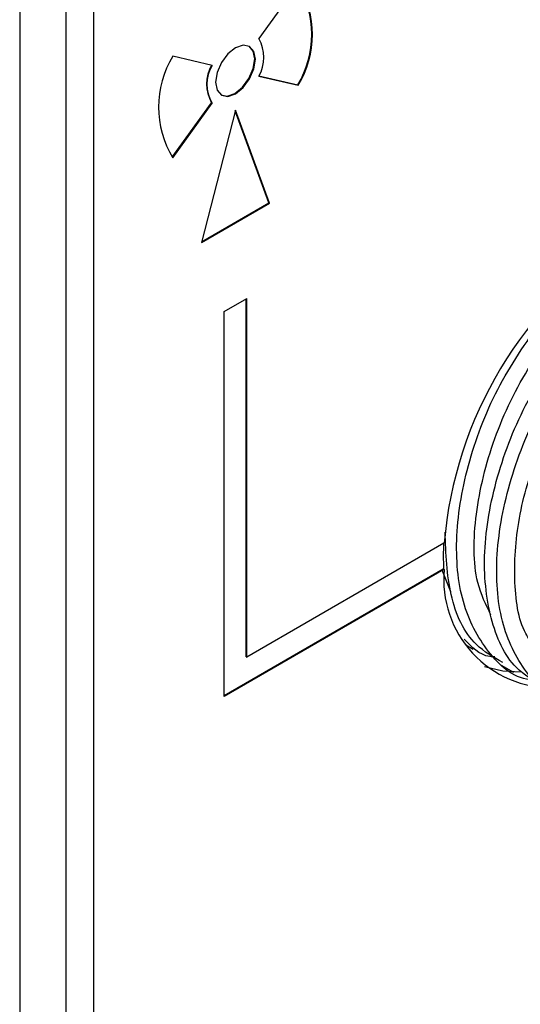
# Model space of a CAD drawing. Header units: millimetres. Extents: x 0 to 420, y 0 to 297.
# Tile 73 of 87: x 385.13 to 388.25, y 220.02 to 226.15. Entities that reach past the tile are written whole.
import ezdxf

# ---------------------------------------------------------------- set-up
doc = ezdxf.new("R2010")
doc.units = ezdxf.units.MM
doc.linetypes.add('SLD-Solido', pattern=[0])

msp = doc.modelspace()

# ---------------------------------------------------------------- linework, layer by layer
at = {"color": 7, "linetype": 'SLD-Solido', "lineweight": 25}
for p, q in [((385.4217, 239.8599), (385.4217, 198.7575)), ((385.134, 239.6971), (385.134, 198.2734)), ((385.5937, 239.0362), (385.5937, 198.7399)), ((386.8685, 226.3745), (386.6224, 226.0333)), ((386.3327, 225.8662), (386.0866, 225.9231)), ((386.6224, 225.7992), (386.8685, 225.7422)), ((386.6228, 225.8003), (386.865, 225.7443)), ((386.474, 225.6918), (386.4775, 225.6898)), ((386.865, 225.7443), (386.8685, 225.7422)), ((386.0838, 225.2939), (386.3292, 225.634)), ((386.0866, 225.2908), (386.3327, 225.632)), ((386.3292, 225.634), (386.3327, 225.632)), ((386.4775, 225.5877), (386.2654, 224.763)), ((386.6861, 225.01), (386.4764, 225.5832)), ((386.6897, 225.0079), (386.4775, 225.5877)), ((386.2654, 224.763), (386.6897, 225.0079)), ((386.2666, 224.7678), (386.6861, 225.01)), ((386.6861, 225.01), (386.6897, 225.0079)), ((386.4068, 224.3343), (386.5483, 224.416)), ((386.5447, 222.1848), (386.5447, 224.4139)), ((386.5483, 222.1827), (386.5483, 224.416)), ((386.4068, 221.9378), (386.4068, 224.3343)), ((387.7751, 222.891), (386.5483, 222.1827)), ((387.7716, 222.7297), (386.4068, 221.9419)), ((387.7751, 222.7276), (386.4068, 221.9378)), ((387.8189, 222.5886), (387.7645, 222.724)), ((387.7716, 222.7297), (387.7751, 222.7276)), ((387.7737, 222.731), (387.7773, 222.7289)), ((387.9127, 222.2591), (387.9584, 222.2328)), ((386.5447, 222.1848), (386.5483, 222.1827)), ((388.1319, 222.1326), (388.2078, 222.0887))]:
    msp.add_line(p, q, dxfattribs=at)
at = {"color": 7, "linetype": 'SLD-Solido', "lineweight": 25, "flags": 128}
for points in [[(386.4775, 225.9756), (386.4302, 225.9373), (386.39, 225.8832), (386.3632, 225.8213), (386.3538, 225.7612), (386.3632, 225.712), (386.39, 225.6811), (386.4302, 225.6733), (386.4775, 225.6898)], [(386.474, 225.6918), (386.5214, 225.73), (386.5615, 225.7842), (386.5883, 225.846), (386.5978, 225.9061), (386.5883, 225.9554), (386.5633, 225.9852)], [(386.4775, 225.6898), (386.5249, 225.728), (386.565, 225.7821), (386.5919, 225.844), (386.6013, 225.9041), (386.5919, 225.9533), (386.565, 225.9842), (386.5249, 225.992), (386.4775, 225.9756)], [(386.3883, 225.6822), (386.4267, 225.6753), (386.474, 225.6918)], [(388.0281, 222.1247), (388.1425, 222.0973), (388.2499, 222.0914)]]:
    msp.add_lwpolyline(points, dxfattribs=at)
at = {"color": 7, "linetype": 'SLD-Solido', "lineweight": 25}
for centre, radius, start, end in [((386.3436, 226.0604), 0.6097, 328.76924, 31.23076), ((386.3472, 226.0584), 0.6097, 328.76924, 31.23076), ((386.4293, 225.9163), 0.2258, 328.76924, 31.23076), ((386.6079, 225.607), 0.6097, 148.76924, 211.23076), ((386.5223, 225.7511), 0.2258, 148.76924, 211.23076), ((386.5258, 225.7491), 0.2258, 148.76924, 211.23076), ((390.2864, 222.6819), 2.5179, 122.75309, 175.21037), ((389.3031, 222.8126), 1.5315, 176.94521, 183.05479), ((387.8211, 222.8112), 0.0921, 118.45227, 120.00332), ((387.7233, 222.8132), 0.0964, 300.00305, 301.50711), ((388.45, 222.6664), 0.6756, 174.68817, 270.78913), ((387.7269, 222.8112), 0.0964, 300.00305, 301.50711)]:
    msp.add_arc(centre, radius, start, end, dxfattribs=at)
for points, knots in [([(388.0684, 222.4445), (388.0371, 222.5085), (387.9547, 222.6771), (387.9601, 223.0695), (388.0744, 223.5431), (388.3008, 224.0172), (388.5119, 224.2651), (388.6174, 224.389)], [0, 0, 0, 0, 0.13285, 0.349638, 0.566426, 0.783213, 1, 1, 1, 1]), ([(388.3412, 222.0399), (388.331, 222.0405), (388.2093, 222.0472), (388.0401, 222.206), (387.8756, 222.5085), (387.8364, 222.9301), (387.9184, 223.4028), (388.1084, 223.8893), (388.3044, 224.1663), (388.4024, 224.3048)], [0, 0, 0, 0, 0.015013, 0.179178, 0.343342, 0.507507, 0.671671, 0.835836, 1, 1, 1, 1]), ([(388.3333, 222.2567), (388.3165, 222.2798), (388.2418, 222.3824), (388.2044, 222.6655), (388.2329, 223.0685), (388.3673, 223.4993), (388.5817, 223.9145), (388.7718, 224.1348), (388.8668, 224.245)], [0, 0, 0, 0, 0.0550178, 0.2440149, 0.4330094, 0.6220037, 0.8109999, 1, 1, 1, 1]), ([(388.3916, 222.0054), (388.3332, 222.038), (388.1833, 222.1216), (388.0524, 222.4148), (388.009, 222.8282), (388.0922, 223.3031), (388.2819, 223.7891), (388.4779, 224.0661), (388.5759, 224.2047)], [0, 0, 0, 0, 0.11353, 0.290824, 0.468118, 0.645412, 0.822706, 1, 1, 1, 1]), ([(388.5906, 221.8959), (388.5804, 221.8965), (388.4587, 221.9032), (388.2895, 222.062), (388.125, 222.3645), (388.0858, 222.7861), (388.1679, 223.2588), (388.3579, 223.7453), (388.5538, 224.0223), (388.6518, 224.1608)], [0, 0, 0, 0, 0.015014, 0.179178, 0.343343, 0.507507, 0.671671, 0.835836, 1, 1, 1, 1]), ([(388.1422, 222.1494), (388.084, 222.1822), (387.9348, 222.2661), (387.7993, 222.5499), (387.7881, 222.8267), (387.7827, 222.9614)], [0, 0, 0, 0, 0.247318, 0.633541, 1, 1, 1, 1]), ([(388.0917, 222.1839), (388.0815, 222.1844), (388.0017, 222.1878), (387.9484, 222.2452), (387.9019, 222.2953)], [0, 0, 0, 0, 0.128726, 1, 1, 1, 1])]:
    msp.add_open_spline(points, degree=3, knots=knots, dxfattribs=at)

doc.saveas('drawing.dxf')
